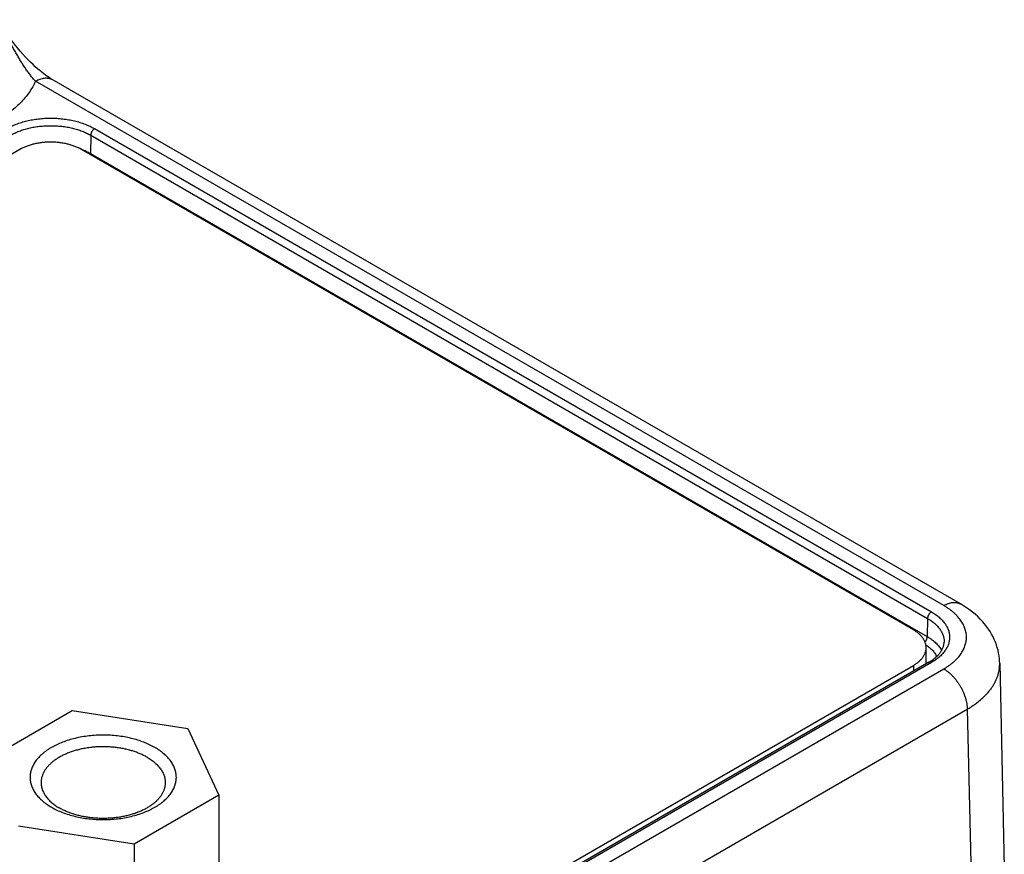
# Model space of a CAD drawing. Header units: inches. Extents: x 0 to 34, y 0 to 22.
# Tile 107 of 118: x 29.461 to 30.35, y 15.174 to 15.927. Entities that reach past the tile are written whole.
import ezdxf

# ---------------------------------------------------------------- set-up
doc = ezdxf.new("R2010")
doc.units = ezdxf.units.IN
doc.header["$LTSCALE"] = 1.87
doc.header["$MEASUREMENT"] = 0
doc.layers.get('0').update_dxf_attribs({"linetype": 'CONTINUOUS'})

msp = doc.modelspace()

# ---------------------------------------------------------------- linework, layer by layer
at = {"color": 7, "linetype": 'CONTINUOUS'}
for p, q in [((30.29499, 15.39844), (29.47568, 15.8715)), ((30.30999, 15.39993), (29.49068, 15.87299)), ((29.52538, 15.82271), (29.52514, 15.80636)), ((29.52538, 15.82271), (30.2804, 15.38678)), ((29.52886, 15.82867), (30.28388, 15.39273)), ((29.46141, 15.80986), (27.15857, 14.48023)), ((30.26759, 15.37652), (29.51709, 15.80986)), ((29.52501, 15.80528), (29.52514, 15.80636)), ((29.52514, 15.80636), (30.28015, 15.37042)), ((30.2804, 15.38678), (30.28015, 15.37042)), ((30.27912, 15.34591), (30.27912, 15.36045)), ((27.96476, 14.01475), (30.26759, 15.34438)), ((30.28142, 15.34724), (27.97407, 14.015)), ((30.28388, 15.34699), (27.97653, 14.01476)), ((30.26759, 15.34438), (30.26759, 15.33926)), ((30.34548, 15.34657), (30.34965, 15.16202)), ((27.98641, 14.00834), (30.29499, 15.34129)), ((28.00762, 13.97203), (30.3162, 15.30498)), ((29.43236, 15.25958), (29.5087, 15.30366)), ((29.5087, 15.30366), (29.61299, 15.28753)), ((30.3162, 15.30498), (30.32037, 15.12048)), ((29.61299, 15.28753), (29.64093, 15.22731)), ((29.64093, 15.22731), (29.56459, 15.18324)), ((29.64093, 15.22731), (29.64093, 15.03995)), ((29.56459, 15.18324), (29.4603, 15.19937)), ((29.56459, 15.18324), (29.56459, 15.00939))]:
    msp.add_line(p, q, dxfattribs=at)
for points in [[(29.49068, 15.87299), (29.4894, 15.87375), (29.48792, 15.87468), (29.48636, 15.87571), (29.48473, 15.87686), (29.48302, 15.87812), (29.48123, 15.87951), (29.47937, 15.88102), (29.47743, 15.88267), (29.47542, 15.88447), (29.47332, 15.88643), (29.47114, 15.88855), (29.46889, 15.89083), (29.46657, 15.89328), (29.46419, 15.89589), (29.46174, 15.8987), (29.45921, 15.90171), (29.45658, 15.90494), (29.45387, 15.90841), (29.45108, 15.91211), (29.44822, 15.91603), (29.44531, 15.92017), (29.44234, 15.92452), (29.44072, 15.92696)], [(30.34548, 15.34657), (30.34542, 15.34819), (30.34523, 15.35066), (30.34493, 15.35313), (30.34451, 15.3556), (30.34397, 15.35806), (30.34331, 15.36051), (30.34254, 15.36295), (30.34164, 15.36538), (30.34063, 15.36779), (30.33948, 15.37019), (30.33821, 15.37257), (30.33682, 15.37492), (30.33529, 15.37726), (30.33363, 15.37956), (30.33183, 15.38184), (30.3299, 15.38408), (30.32783, 15.38628), (30.32563, 15.38843), (30.3233, 15.39053), (30.32084, 15.39258), (30.31825, 15.39455), (30.31555, 15.39645), (30.31274, 15.39828), (30.30999, 15.39993)]]:
    msp.add_lwpolyline(points, dxfattribs=at)
for centre, radius, start, end in [((29.484, 15.75051), 0.06377, 109.30306, 110.8427), ((29.49434, 15.75007), 0.06424, 69.16671, 70.70582)]:
    msp.add_arc(centre, radius, start, end, dxfattribs=at)
for points, knots in [([(29.47568, 15.8715), (29.47527, 15.87192), (29.47446, 15.87278), (29.47326, 15.87411), (29.47209, 15.8755), (29.47052, 15.87744), (29.46901, 15.87946), (29.46752, 15.88154), (29.46642, 15.88315), (29.46532, 15.8848), (29.46424, 15.88647), (29.46317, 15.88817), (29.46211, 15.8899), (29.46105, 15.89165), (29.46001, 15.89342), (29.45896, 15.8952), (29.45758, 15.89761), (29.45585, 15.90066), (29.45378, 15.90435), (29.4517, 15.90807), (29.4496, 15.91182), (29.44746, 15.91557), (29.44453, 15.9206), (29.44227, 15.92434), (29.44072, 15.92682)], [0, 0, 0, 0, 0.026751, 0.05404, 0.081828, 0.11008, 0.167845, 0.197298, 0.227094, 0.257206, 0.287607, 0.318276, 0.349193, 0.380339, 0.411694, 0.443244, 0.474975, 0.538927, 0.603461, 0.668508, 0.734013, 0.799938, 0.866255, 1, 1, 1, 1]), ([(29.47568, 15.8715), (29.47529, 15.87064), (29.47445, 15.86891), (29.47259, 15.86548), (29.46988, 15.86126), (29.46609, 15.85638), (29.46175, 15.85166), (29.45688, 15.84711), (29.4515, 15.84277), (29.44563, 15.83864), (29.44148, 15.83608), (29.43934, 15.83485)], [0, 0, 0, 0, 0.054464, 0.109779, 0.223214, 0.340813, 0.462935, 0.589824, 0.721618, 0.858358, 1, 1, 1, 1]), ([(29.47568, 15.8715), (29.47635, 15.8719), (29.4777, 15.8726), (29.47976, 15.87345), (29.48179, 15.87404), (29.48376, 15.87437), (29.48535, 15.87442), (29.48658, 15.87433), (29.48746, 15.87419), (29.48831, 15.87399), (29.48914, 15.87373), (29.48993, 15.8734), (29.49043, 15.87313), (29.49068, 15.87299)], [0, 0, 0, 0, 0.148568, 0.289426, 0.422615, 0.548501, 0.667826, 0.725409, 0.781814, 0.837244, 0.891922, 0.94609, 1, 1, 1, 1]), ([(29.44964, 15.82867), (29.45097, 15.82944), (29.45375, 15.83089), (29.45817, 15.83277), (29.46288, 15.83439), (29.46785, 15.83574), (29.47302, 15.83681), (29.47834, 15.83758), (29.48377, 15.83804), (29.48925, 15.8382), (29.49473, 15.83804), (29.50016, 15.83758), (29.50549, 15.83681), (29.51066, 15.83574), (29.51562, 15.83439), (29.52034, 15.83277), (29.52475, 15.83089), (29.52754, 15.82944), (29.52886, 15.82867)], [0, 0, 0, 0, 0.055839, 0.11418, 0.174784, 0.237354, 0.301549, 0.366993, 0.433283, 0.5, 0.566717, 0.633007, 0.698451, 0.762646, 0.825216, 0.88582, 0.944161, 1, 1, 1, 1]), ([(29.45312, 15.82271), (29.45433, 15.82341), (29.45687, 15.82473), (29.4609, 15.82645), (29.4652, 15.82793), (29.46973, 15.82917), (29.47444, 15.83014), (29.4793, 15.83084), (29.48425, 15.83126), (29.48925, 15.8314), (29.49425, 15.83126), (29.49921, 15.83084), (29.50406, 15.83014), (29.50878, 15.82917), (29.51331, 15.82793), (29.51761, 15.82645), (29.52163, 15.82473), (29.52417, 15.82341), (29.52538, 15.82271)], [0, 0, 0, 0, 0.055839, 0.11418, 0.174784, 0.237354, 0.301549, 0.366993, 0.433283, 0.5, 0.566717, 0.633007, 0.698451, 0.762646, 0.825216, 0.88582, 0.944161, 1, 1, 1, 1]), ([(29.52886, 15.82867), (29.52863, 15.82853), (29.52816, 15.82821), (29.52752, 15.82761), (29.52693, 15.82691), (29.52641, 15.82612), (29.52598, 15.82528), (29.52565, 15.82441), (29.52545, 15.82356), (29.52539, 15.82299), (29.52538, 15.82271)], [0, 0, 0, 0, 0.113944, 0.236817, 0.36615, 0.498924, 0.631847, 0.761617, 0.885178, 1, 1, 1, 1]), ([(29.51709, 15.80986), (29.51616, 15.8104), (29.5142, 15.81141), (29.5111, 15.81274), (29.50778, 15.81388), (29.5043, 15.81483), (29.50066, 15.81558), (29.49692, 15.81612), (29.4931, 15.81644), (29.48925, 15.81655), (29.4854, 15.81644), (29.48158, 15.81612), (29.47784, 15.81558), (29.47421, 15.81483), (29.47072, 15.81388), (29.4674, 15.81274), (29.4643, 15.81141), (29.46234, 15.8104), (29.46141, 15.80986)], [0, 0, 0, 0, 0.055839, 0.11418, 0.174784, 0.237354, 0.301549, 0.366993, 0.433283, 0.5, 0.566717, 0.633007, 0.698451, 0.762646, 0.825216, 0.88582, 0.944161, 1, 1, 1, 1]), ([(29.51719, 15.8101), (29.51859, 15.80957), (29.52129, 15.80843), (29.5239, 15.80708), (29.52514, 15.80636)], [0, 0, 0, 0, 0.511255, 1, 1, 1, 1]), ([(30.29499, 15.39844), (30.29567, 15.39883), (30.29702, 15.39954), (30.29908, 15.40038), (30.3011, 15.40097), (30.30307, 15.40131), (30.30467, 15.40136), (30.30589, 15.40127), (30.30677, 15.40113), (30.30763, 15.40093), (30.30845, 15.40067), (30.30924, 15.40034), (30.30974, 15.40007), (30.30999, 15.39993)], [0, 0, 0, 0, 0.148568, 0.289427, 0.422615, 0.548501, 0.667827, 0.72541, 0.781814, 0.837244, 0.891923, 0.946091, 1, 1, 1, 1]), ([(30.29499, 15.34129), (30.29579, 15.34175), (30.29735, 15.3427), (30.2996, 15.3442), (30.30172, 15.34576), (30.3037, 15.34738), (30.30554, 15.34906), (30.30723, 15.35078), (30.30878, 15.35255), (30.31018, 15.35437), (30.31142, 15.35622), (30.3125, 15.35811), (30.31342, 15.36002), (30.31417, 15.36196), (30.31476, 15.36392), (30.31518, 15.36589), (30.31544, 15.36788), (30.31552, 15.36987), (30.31544, 15.37186), (30.31518, 15.37384), (30.31476, 15.37581), (30.31417, 15.37777), (30.31341, 15.37971), (30.31249, 15.38163), (30.31141, 15.38351), (30.30974, 15.38601), (30.30776, 15.38841), (30.30553, 15.39068), (30.30369, 15.39235), (30.30171, 15.39397), (30.29959, 15.39554), (30.29735, 15.39704), (30.29579, 15.39798), (30.29499, 15.39844)], [0, 0, 0, 0, 0.037617, 0.074282, 0.109981, 0.144713, 0.178485, 0.211315, 0.24323, 0.274272, 0.304491, 0.333955, 0.362739, 0.390935, 0.418644, 0.445977, 0.473055, 0.500005, 0.526955, 0.554034, 0.581368, 0.609078, 0.637276, 0.666062, 0.695527, 0.725749, 0.78868, 0.821511, 0.855285, 0.890018, 0.925718, 0.962382, 1, 1, 1, 1]), ([(30.28388, 15.39273), (30.28364, 15.3926), (30.28318, 15.39227), (30.28254, 15.39168), (30.28194, 15.39097), (30.28142, 15.39018), (30.28099, 15.38934), (30.28067, 15.38848), (30.28046, 15.38762), (30.2804, 15.38705), (30.2804, 15.38678)], [0, 0, 0, 0, 0.113944, 0.236817, 0.36615, 0.498924, 0.631847, 0.761617, 0.885178, 1, 1, 1, 1]), ([(30.2804, 15.38678), (30.28157, 15.3861), (30.28326, 15.38503), (30.28537, 15.38346), (30.28684, 15.38226), (30.28819, 15.38101), (30.28983, 15.37932), (30.29128, 15.37755), (30.2925, 15.37568), (30.29329, 15.37428), (30.29395, 15.37286), (30.29449, 15.37142), (30.2949, 15.36996), (30.29519, 15.3685), (30.29535, 15.36703), (30.29537, 15.36604), (30.29536, 15.36555)], [0, 0, 0, 0, 0.148795, 0.220277, 0.28979, 0.35735, 0.422995, 0.548745, 0.60911, 0.667956, 0.725446, 0.781772, 0.837148, 0.891808, 0.946005, 1, 1, 1, 1]), ([(30.28388, 15.39273), (30.28514, 15.39201), (30.28697, 15.39085), (30.28926, 15.38916), (30.29134, 15.38745), (30.29323, 15.38564), (30.29491, 15.38372), (30.29603, 15.38227), (30.29702, 15.38078), (30.29788, 15.37927), (30.29862, 15.37774), (30.29922, 15.37619), (30.2997, 15.37462), (30.30004, 15.37304), (30.30024, 15.37146), (30.30031, 15.36986), (30.30024, 15.36827), (30.30004, 15.36669), (30.2997, 15.36511), (30.29922, 15.36354), (30.29862, 15.36199), (30.29788, 15.36045), (30.29702, 15.35894), (30.29603, 15.35746), (30.29491, 15.35601), (30.29323, 15.35409), (30.29134, 15.35228), (30.28926, 15.35057), (30.28697, 15.34888), (30.28514, 15.34772), (30.28388, 15.34699)], [0, 0, 0, 0, 0.074268, 0.10997, 0.144704, 0.211285, 0.243203, 0.274248, 0.30447, 0.333936, 0.362723, 0.390922, 0.418633, 0.445968, 0.473049, 0.5, 0.526951, 0.554032, 0.581367, 0.609078, 0.637277, 0.666064, 0.69553, 0.725752, 0.756797, 0.788715, 0.855296, 0.89003, 0.925732, 1, 1, 1, 1]), ([(30.27912, 15.36045), (30.27912, 15.36082), (30.27909, 15.36157), (30.27895, 15.36269), (30.27871, 15.3638), (30.27838, 15.3649), (30.27796, 15.36599), (30.27726, 15.36744), (30.27615, 15.36922), (30.27448, 15.37124), (30.27248, 15.37315), (30.27017, 15.37494), (30.26848, 15.37601), (30.26759, 15.37652)], [0, 0, 0, 0, 0.053912, 0.108083, 0.162764, 0.218195, 0.274602, 0.332186, 0.451513, 0.577398, 0.710584, 0.851438, 1, 1, 1, 1]), ([(30.27808, 15.36562), (30.27823, 15.36579), (30.27853, 15.36614), (30.27893, 15.36671), (30.27928, 15.36731), (30.27958, 15.36793), (30.27982, 15.36856), (30.28, 15.3692), (30.28012, 15.36982), (30.28015, 15.37023), (30.28015, 15.37042)], [0, 0, 0, 0, 0.12721, 0.257178, 0.38819, 0.518489, 0.646347, 0.770139, 0.888416, 1, 1, 1, 1]), ([(30.28015, 15.37042), (30.28089, 15.37), (30.28233, 15.36912), (30.28437, 15.3677), (30.28625, 15.3662), (30.28796, 15.36465), (30.2895, 15.36303), (30.29086, 15.36136), (30.29204, 15.35964), (30.29271, 15.35845), (30.29301, 15.35785)], [0, 0, 0, 0, 0.140768, 0.276926, 0.408429, 0.535302, 0.657653, 0.775677, 0.889663, 1, 1, 1, 1]), ([(30.26759, 15.34438), (30.26848, 15.34489), (30.27017, 15.34596), (30.27248, 15.34775), (30.27448, 15.34966), (30.27615, 15.35168), (30.27726, 15.35346), (30.27796, 15.35491), (30.27838, 15.35601), (30.27871, 15.35711), (30.27895, 15.35822), (30.27909, 15.35933), (30.27912, 15.36008), (30.27912, 15.36045)], [0, 0, 0, 0, 0.148562, 0.289416, 0.422602, 0.548487, 0.667814, 0.725398, 0.781805, 0.837236, 0.891917, 0.946088, 1, 1, 1, 1]), ([(30.27886, 15.36311), (30.27943, 15.36274), (30.28052, 15.36197), (30.28255, 15.36036), (30.28438, 15.35863), (30.28595, 15.35679), (30.28698, 15.35539), (30.28787, 15.35396), (30.28837, 15.35297), (30.28859, 15.35248)], [0, 0, 0, 0, 0.139536, 0.274717, 0.532023, 0.654517, 0.773132, 0.888168, 1, 1, 1, 1]), ([(30.28142, 15.34724), (30.28252, 15.34788), (30.28412, 15.34889), (30.28612, 15.35035), (30.28749, 15.35146), (30.28875, 15.3526), (30.29026, 15.35411), (30.29158, 15.35568), (30.29269, 15.3573), (30.29339, 15.35849), (30.29399, 15.35968), (30.29447, 15.36086), (30.29485, 15.36204), (30.29513, 15.36322), (30.2953, 15.36438), (30.29535, 15.36516), (30.29536, 15.36555)], [0, 0, 0, 0, 0.159814, 0.235842, 0.30919, 0.379821, 0.447722, 0.575362, 0.635292, 0.692769, 0.747971, 0.801134, 0.852549, 0.902561, 0.951569, 1, 1, 1, 1]), ([(30.28388, 15.34699), (30.28377, 15.34706), (30.28354, 15.34717), (30.28321, 15.34731), (30.28287, 15.34741), (30.28255, 15.34746), (30.28224, 15.34747), (30.28195, 15.34744), (30.28167, 15.34736), (30.2815, 15.34728), (30.28142, 15.34724)], [0, 0, 0, 0, 0.14861, 0.289505, 0.42273, 0.54865, 0.668007, 0.781943, 0.89199, 1, 1, 1, 1]), ([(30.3162, 15.30498), (30.31737, 15.30565), (30.31963, 15.30703), (30.32289, 15.30922), (30.32595, 15.3115), (30.32881, 15.31387), (30.33147, 15.31631), (30.33391, 15.31883), (30.33614, 15.32141), (30.33814, 15.32406), (30.33991, 15.32675), (30.34144, 15.3295), (30.34273, 15.33228), (30.34379, 15.3351), (30.34459, 15.33795), (30.34515, 15.34081), (30.34546, 15.34369), (30.3455, 15.34561), (30.34548, 15.34657)], [0, 0, 0, 0, 0.075477, 0.149007, 0.220566, 0.290147, 0.357765, 0.423456, 0.487278, 0.549316, 0.60968, 0.668505, 0.725956, 0.782221, 0.837515, 0.892073, 0.946147, 1, 1, 1, 1]), ([(30.29499, 15.34129), (30.2957, 15.34088), (30.2971, 15.33999), (30.29913, 15.33847), (30.30113, 15.33674), (30.30306, 15.33483), (30.30493, 15.33275), (30.30669, 15.33052), (30.30835, 15.32816), (30.30989, 15.32569), (30.31128, 15.32314), (30.31252, 15.32054), (30.3136, 15.31789), (30.31451, 15.31524), (30.31523, 15.3126), (30.31576, 15.31), (30.3161, 15.30746), (30.31619, 15.30579), (30.3162, 15.30498)], [0, 0, 0, 0, 0.055748, 0.113969, 0.174431, 0.236845, 0.30088, 0.366169, 0.43232, 0.498926, 0.56557, 0.631833, 0.697306, 0.761592, 0.824322, 0.885155, 0.943796, 1, 1, 1, 1]), ([(29.58331, 15.27039), (29.58175, 15.2713), (29.57847, 15.27301), (29.57327, 15.27522), (29.56771, 15.27714), (29.56186, 15.27873), (29.55577, 15.27998), (29.5495, 15.28089), (29.5431, 15.28143), (29.53664, 15.28162), (29.53018, 15.28143), (29.52379, 15.28089), (29.51751, 15.27998), (29.51142, 15.27873), (29.50557, 15.27714), (29.50002, 15.27522), (29.49564, 15.27336), (29.49233, 15.27171), (29.48998, 15.27042), (29.48775, 15.26907), (29.48563, 15.26765), (29.48364, 15.26618), (29.48118, 15.26417), (29.47895, 15.26203), (29.47698, 15.25977), (29.47566, 15.25806), (29.47449, 15.25631), (29.47347, 15.25454), (29.4726, 15.25273), (29.47189, 15.2509), (29.47133, 15.24905), (29.47094, 15.24719), (29.4707, 15.24532), (29.47062, 15.24345), (29.4707, 15.24157), (29.47094, 15.2397), (29.47133, 15.23784), (29.47189, 15.23599), (29.4726, 15.23417), (29.47347, 15.23236), (29.47449, 15.23058), (29.47566, 15.22884), (29.47698, 15.22713), (29.47895, 15.22487), (29.48118, 15.22273), (29.48364, 15.22072), (29.48633, 15.21873), (29.48849, 15.21736), (29.48997, 15.2165)], [0, 0, 0, 0, 0.032542, 0.066542, 0.101861, 0.138326, 0.175739, 0.213878, 0.252511, 0.291393, 0.330274, 0.368907, 0.407047, 0.444459, 0.480924, 0.516243, 0.550243, 0.566707, 0.582792, 0.598487, 0.613784, 0.628679, 0.64317, 0.670948, 0.684264, 0.697216, 0.709825, 0.722118, 0.734128, 0.745892, 0.757453, 0.768858, 0.780156, 0.7914, 0.802644, 0.813942, 0.825346, 0.836907, 0.848672, 0.860682, 0.872975, 0.885584, 0.898535, 0.911852, 0.939629, 0.954121, 0.969015, 1, 1, 1, 1]), ([(29.57624, 15.2616), (29.57525, 15.26217), (29.5732, 15.26327), (29.56998, 15.26475), (29.56658, 15.26609), (29.56302, 15.26729), (29.55932, 15.26833), (29.55549, 15.26921), (29.55157, 15.26993), (29.54756, 15.27048), (29.54349, 15.27085), (29.53939, 15.27106), (29.53527, 15.27109), (29.53116, 15.27094), (29.52708, 15.27062), (29.52305, 15.27013), (29.51909, 15.26947), (29.51523, 15.26864), (29.51148, 15.26765), (29.50787, 15.26651), (29.50442, 15.26521), (29.50114, 15.26378), (29.49805, 15.2622), (29.49517, 15.2605), (29.49251, 15.25868), (29.49009, 15.25676), (29.48826, 15.25505), (29.48693, 15.25364), (29.48572, 15.25223), (29.48438, 15.25043), (29.48303, 15.24817), (29.48214, 15.24623), (29.48158, 15.24466), (29.48124, 15.24349), (29.48097, 15.2423), (29.48078, 15.24112), (29.48067, 15.23993), (29.48064, 15.23913), (29.48064, 15.23873)], [0, 0, 0, 0, 0.030664, 0.062385, 0.095097, 0.128718, 0.163154, 0.198301, 0.234045, 0.270265, 0.306835, 0.343627, 0.380508, 0.417344, 0.454003, 0.490354, 0.52627, 0.561629, 0.596314, 0.630218, 0.663243, 0.695302, 0.726325, 0.756254, 0.785054, 0.812706, 0.839221, 0.852065, 0.864641, 0.889018, 0.912459, 0.935095, 0.946167, 0.957102, 0.967926, 0.978665, 0.989347, 1, 1, 1, 1]), ([(29.48997, 15.2165), (29.49154, 15.2156), (29.49482, 15.21389), (29.50002, 15.21167), (29.50557, 15.20976), (29.51142, 15.20817), (29.51751, 15.20691), (29.52379, 15.20601), (29.53018, 15.20546), (29.53664, 15.20528), (29.5431, 15.20546), (29.5495, 15.20601), (29.55577, 15.20691), (29.56186, 15.20817), (29.56771, 15.20976), (29.57327, 15.21167), (29.57765, 15.21354), (29.58096, 15.21519), (29.5833, 15.21648), (29.58554, 15.21783), (29.58765, 15.21924), (29.58965, 15.22072), (29.5921, 15.22273), (29.59434, 15.22487), (29.59631, 15.22713), (29.59763, 15.22884), (29.5988, 15.23058), (29.59982, 15.23236), (29.60068, 15.23417), (29.6014, 15.23599), (29.60195, 15.23784), (29.60235, 15.2397), (29.60259, 15.24157), (29.60267, 15.24345), (29.60259, 15.24532), (29.60235, 15.24719), (29.60195, 15.24905), (29.6014, 15.2509), (29.60068, 15.25273), (29.59982, 15.25454), (29.5988, 15.25631), (29.59763, 15.25806), (29.59631, 15.25977), (29.59434, 15.26203), (29.5921, 15.26417), (29.58965, 15.26618), (29.58695, 15.26817), (29.5848, 15.26953), (29.58331, 15.27039)], [0, 0, 0, 0, 0.032542, 0.066542, 0.101861, 0.138326, 0.175739, 0.213878, 0.252511, 0.291393, 0.330274, 0.368907, 0.407047, 0.444459, 0.480924, 0.516243, 0.550243, 0.566707, 0.582792, 0.598487, 0.613784, 0.628679, 0.64317, 0.670948, 0.684264, 0.697216, 0.709825, 0.722118, 0.734128, 0.745892, 0.757453, 0.768858, 0.780156, 0.7914, 0.802644, 0.813942, 0.825346, 0.836907, 0.848672, 0.860682, 0.872975, 0.885584, 0.898535, 0.911852, 0.939629, 0.954121, 0.969015, 1, 1, 1, 1]), ([(29.57624, 15.2616), (29.5775, 15.26087), (29.57933, 15.25971), (29.58162, 15.25802), (29.5837, 15.25632), (29.5856, 15.2545), (29.58727, 15.25258), (29.58839, 15.25113), (29.58938, 15.24965), (29.59024, 15.24814), (29.59098, 15.24661), (29.59158, 15.24506), (29.59206, 15.24349), (29.59239, 15.24191), (29.5926, 15.24033), (29.59264, 15.23926), (29.59264, 15.23873)], [0, 0, 0, 0, 0.148536, 0.219939, 0.289409, 0.422571, 0.486407, 0.548495, 0.60894, 0.667872, 0.725446, 0.781843, 0.837265, 0.891936, 0.946097, 1, 1, 1, 1]), ([(29.48064, 15.23873), (29.48064, 15.23821), (29.48069, 15.23714), (29.48089, 15.23556), (29.48123, 15.23398), (29.4817, 15.23241), (29.48231, 15.23086), (29.48304, 15.22933), (29.48391, 15.22782), (29.4849, 15.22634), (29.48602, 15.22488), (29.48769, 15.22297), (29.48959, 15.22115), (29.49167, 15.21945), (29.49395, 15.21776), (29.49578, 15.2166), (29.49705, 15.21587)], [0, 0, 0, 0, 0.053903, 0.108064, 0.162735, 0.218157, 0.274554, 0.332128, 0.39106, 0.451505, 0.513593, 0.577429, 0.710591, 0.780061, 0.851464, 1, 1, 1, 1]), ([(29.59264, 15.23873), (29.59264, 15.23834), (29.59262, 15.23754), (29.5925, 15.23635), (29.59231, 15.23517), (29.59205, 15.23398), (29.59171, 15.23281), (29.59115, 15.23124), (29.59026, 15.2293), (29.58891, 15.22704), (29.58756, 15.22524), (29.58635, 15.22383), (29.58503, 15.22242), (29.5832, 15.22071), (29.58078, 15.21879), (29.57812, 15.21697), (29.57524, 15.21527), (29.57215, 15.21369), (29.56887, 15.21225), (29.56541, 15.21096), (29.5618, 15.20982), (29.55806, 15.20883), (29.55419, 15.208), (29.55024, 15.20734), (29.54621, 15.20685), (29.54213, 15.20653), (29.53802, 15.20638), (29.5339, 15.20641), (29.52979, 15.20661), (29.52573, 15.20699), (29.52172, 15.20754), (29.51779, 15.20826), (29.51397, 15.20914), (29.51026, 15.21018), (29.5067, 15.21138), (29.5033, 15.21272), (29.50009, 15.2142), (29.49803, 15.2153), (29.49705, 15.21587)], [0, 0, 0, 0, 0.010653, 0.021335, 0.032074, 0.042898, 0.053833, 0.064905, 0.087541, 0.110982, 0.135359, 0.147935, 0.160779, 0.187294, 0.214946, 0.243746, 0.273675, 0.304698, 0.336757, 0.369782, 0.403686, 0.438371, 0.47373, 0.509646, 0.545997, 0.582656, 0.619492, 0.656373, 0.693165, 0.729735, 0.765955, 0.801699, 0.836846, 0.871282, 0.904903, 0.937615, 0.969336, 1, 1, 1, 1])]:
    msp.add_open_spline(points, degree=3, knots=knots, dxfattribs=at)

doc.saveas('drawing.dxf')
